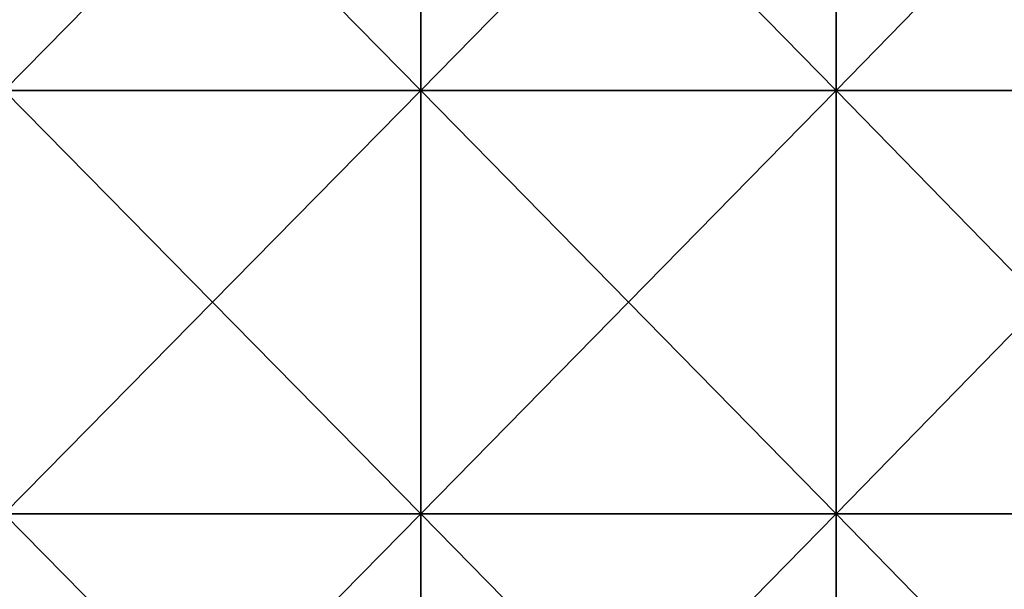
# Model space of a CAD drawing. Header units: inches. Extents: x -4.75 to 4.5, y 0 to 1.88.
# Tile 206 of 256: x 0.56 to 0.75, y 0.11 to 0.22. Entities that reach past the tile are written whole.
import ezdxf

# ---------------------------------------------------------------- set-up
doc = ezdxf.new("R2010")
doc.units = ezdxf.units.IN
doc.header["$LTSCALE"] = 101.851852
doc.header["$MEASUREMENT"] = 0
doc.layers.add('12', color=7, linetype='CONTINUOUS')

msp = doc.modelspace()

# ---------------------------------------------------------------- linework, layer by layer
at = {"layer": '12', "color": 13, "linetype": 'Continuous', "true_color": 0xd67263}
for points in [[(0.63509, 0.28214, 3.50543), (0.55629, 0.28214, 3.5188), (0.63509, 0.20206, 3.50543), (0.63509, 0.28214, 3.50543)], [(0.63509, 0.20206, 3.50543), (0.55629, 0.28214, 3.5188), (0.55629, 0.20206, 3.5188), (0.63509, 0.20206, 3.50543)], [(0.55629, 0.28214, -3.5188), (0.63509, 0.28214, -3.50543), (0.55629, 0.20206, -3.5188), (0.55629, 0.28214, -3.5188)], [(0.55629, 0.20206, -3.5188), (0.63509, 0.28214, -3.50543), (0.63509, 0.20206, -3.50543), (0.55629, 0.20206, -3.5188)], [(0.71357, 0.28214, 3.4903), (0.63509, 0.28214, 3.50543), (0.71357, 0.20206, 3.4903), (0.71357, 0.28214, 3.4903)], [(0.71357, 0.20206, 3.4903), (0.63509, 0.28214, 3.50543), (0.63509, 0.20206, 3.50543), (0.71357, 0.20206, 3.4903)], [(0.63509, 0.28214, -3.50543), (0.71357, 0.28214, -3.4903), (0.63509, 0.20206, -3.50543), (0.63509, 0.28214, -3.50543)], [(0.63509, 0.20206, -3.50543), (0.71357, 0.28214, -3.4903), (0.71357, 0.20206, -3.4903), (0.63509, 0.20206, -3.50543)], [(0.7917, 0.28214, 3.47342), (0.71357, 0.28214, 3.4903), (0.7917, 0.20206, 3.47342), (0.7917, 0.28214, 3.47342)], [(0.7917, 0.20206, 3.47342), (0.71357, 0.28214, 3.4903), (0.71357, 0.20206, 3.4903), (0.7917, 0.20206, 3.47342)], [(0.71357, 0.28214, -3.4903), (0.7917, 0.28214, -3.47342), (0.71357, 0.20206, -3.4903), (0.71357, 0.28214, -3.4903)], [(0.71357, 0.20206, -3.4903), (0.7917, 0.28214, -3.47342), (0.7917, 0.20206, -3.47342), (0.71357, 0.20206, -3.4903)], [(0.63509, 0.20206, 3.50543), (0.55629, 0.20206, 3.5188), (0.63509, 0.12198, 3.50543), (0.63509, 0.20206, 3.50543)], [(0.63509, 0.12198, 3.50543), (0.55629, 0.20206, 3.5188), (0.55629, 0.12198, 3.5188), (0.63509, 0.12198, 3.50543)], [(0.55629, 0.20206, -3.5188), (0.63509, 0.20206, -3.50543), (0.55629, 0.12198, -3.5188), (0.55629, 0.20206, -3.5188)], [(0.55629, 0.12198, -3.5188), (0.63509, 0.20206, -3.50543), (0.63509, 0.12198, -3.50543), (0.55629, 0.12198, -3.5188)], [(0.71357, 0.20206, 3.4903), (0.63509, 0.20206, 3.50543), (0.71357, 0.12198, 3.4903), (0.71357, 0.20206, 3.4903)], [(0.71357, 0.12198, 3.4903), (0.63509, 0.20206, 3.50543), (0.63509, 0.12198, 3.50543), (0.71357, 0.12198, 3.4903)], [(0.63509, 0.20206, -3.50543), (0.71357, 0.20206, -3.4903), (0.63509, 0.12198, -3.50543), (0.63509, 0.20206, -3.50543)], [(0.63509, 0.12198, -3.50543), (0.71357, 0.20206, -3.4903), (0.71357, 0.12198, -3.4903), (0.63509, 0.12198, -3.50543)], [(0.7917, 0.20206, 3.47342), (0.71357, 0.20206, 3.4903), (0.7917, 0.12198, 3.47342), (0.7917, 0.20206, 3.47342)], [(0.7917, 0.12198, 3.47342), (0.71357, 0.20206, 3.4903), (0.71357, 0.12198, 3.4903), (0.7917, 0.12198, 3.47342)], [(0.71357, 0.20206, -3.4903), (0.7917, 0.20206, -3.47342), (0.71357, 0.12198, -3.4903), (0.71357, 0.20206, -3.4903)], [(0.71357, 0.12198, -3.4903), (0.7917, 0.20206, -3.47342), (0.7917, 0.12198, -3.47342), (0.71357, 0.12198, -3.4903)], [(0.63509, 0.12198, 3.50543), (0.55629, 0.12198, 3.5188), (0.63509, 0.0419, 3.50543), (0.63509, 0.12198, 3.50543)], [(0.63509, 0.0419, 3.50543), (0.55629, 0.12198, 3.5188), (0.55629, 0.0419, 3.5188), (0.63509, 0.0419, 3.50543)], [(0.55629, 0.12198, -3.5188), (0.63509, 0.12198, -3.50543), (0.55629, 0.0419, -3.5188), (0.55629, 0.12198, -3.5188)], [(0.55629, 0.0419, -3.5188), (0.63509, 0.12198, -3.50543), (0.63509, 0.0419, -3.50543), (0.55629, 0.0419, -3.5188)], [(0.71357, 0.12198, 3.4903), (0.63509, 0.12198, 3.50543), (0.71357, 0.0419, 3.4903), (0.71357, 0.12198, 3.4903)], [(0.71357, 0.0419, 3.4903), (0.63509, 0.12198, 3.50543), (0.63509, 0.0419, 3.50543), (0.71357, 0.0419, 3.4903)], [(0.63509, 0.12198, -3.50543), (0.71357, 0.12198, -3.4903), (0.63509, 0.0419, -3.50543), (0.63509, 0.12198, -3.50543)], [(0.63509, 0.0419, -3.50543), (0.71357, 0.12198, -3.4903), (0.71357, 0.0419, -3.4903), (0.63509, 0.0419, -3.50543)], [(0.7917, 0.12198, 3.47342), (0.71357, 0.12198, 3.4903), (0.7917, 0.0419, 3.47342), (0.7917, 0.12198, 3.47342)], [(0.7917, 0.0419, 3.47342), (0.71357, 0.12198, 3.4903), (0.71357, 0.0419, 3.4903), (0.7917, 0.0419, 3.47342)], [(0.71357, 0.12198, -3.4903), (0.7917, 0.12198, -3.47342), (0.71357, 0.0419, -3.4903), (0.71357, 0.12198, -3.4903)], [(0.71357, 0.0419, -3.4903), (0.7917, 0.12198, -3.47342), (0.7917, 0.0419, -3.47342), (0.71357, 0.0419, -3.4903)]]:
    msp.add_3dface(points, dxfattribs=at)

doc.saveas('drawing.dxf')
